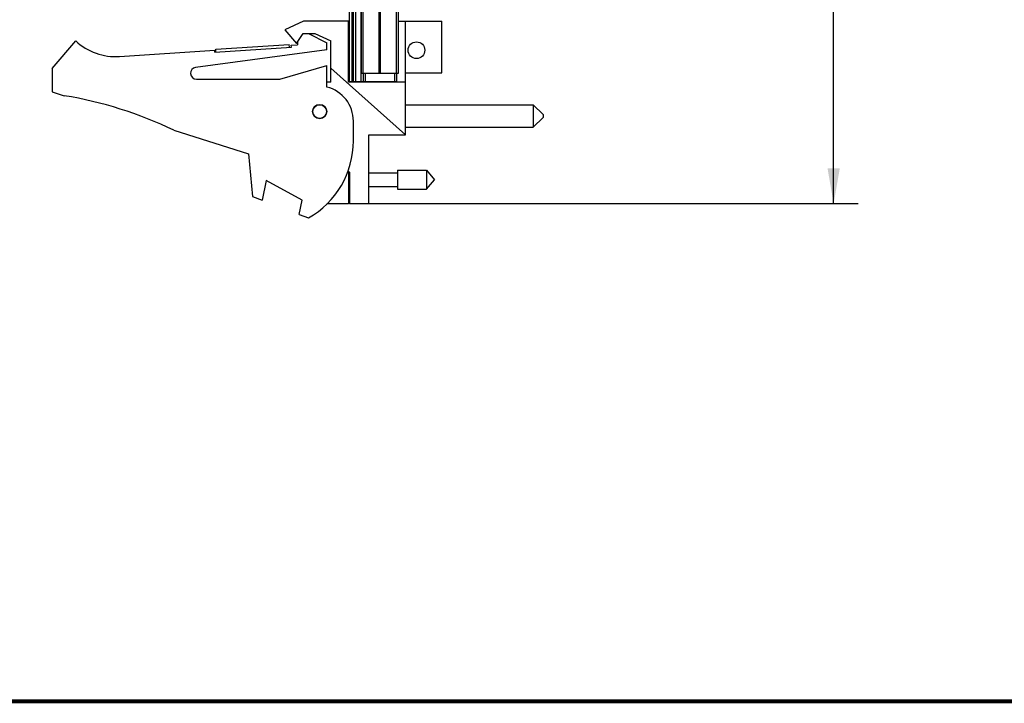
# Model space of a CAD drawing. Header units: inches. Extents: x 0.2 to 16.8, y 0.1 to 10.8.
# Tile 2 of 10: x 6.3 to 11.4, y 0.2 to 3.7. Entities that reach past the tile are written whole.
import ezdxf

# ---------------------------------------------------------------- set-up
doc = ezdxf.new("R2010")
doc.units = ezdxf.units.IN
doc.header["$LTSCALE"] = 0.935
doc.header["$MEASUREMENT"] = 0
doc.layers.get('0').update_dxf_attribs({"linetype": 'CONTINUOUS'})
doc.layers.add('DIMENSIONS', color=7, linetype='CONTINUOUS')
doc.styles.get("Standard").update_dxf_attribs({"font": 'txt', "width": 0.8})
doc.dimstyles.new('DIMSTYLE_2', dxfattribs={"dimtxt": 0.125, "dimasz": 0.18, "dimexe": 0.18, "dimexo": 0.0625, "dimgap": 0.09, "dimtad": 0, "dimtih": 1, "dimtoh": 1, "dimdec": 3, "dimzin": 4, "dimdsep": 46, "dimtxsty": 'STANDARD', "dimblk": '_FILLED', "dimblk1": '_FILLED', "dimblk2": '_FILLED', "dimcen": 0.09, "dimadec": 0, "dimazin": 0, "dimtp": 0.005, "dimtm": 0.005, "dimtfac": 1, "dimtdec": 3, "dimtofl": 0, "dimtmove": 0, "dimatfit": 3, "dimldrblk": '_FILLED', "dimfxl": 1, "dimtolj": 1, "dimtzin": 4, "dimarcsym": 0})

# ---------------------------------------------------------------- blocks, each defined once
blk = doc.blocks.new('_FILLED')
at = {"color": 0, "linetype": 'BYBLOCK'}
blk.add_solid([(0, 0), (-1, 0.174), (-1, -0.174)], dxfattribs=at)
blk = doc.blocks.new('*D19')
at = {"layer": 'DIMENSIONS', "color": 2, "linetype": 'CONTINUOUS'}
for p, q in [((8.1793, 7.8584), (10.6133, 7.8584)), ((10.4883, 7.8584), (10.4883, 6.0537)), ((10.4883, 2.7937), (10.4883, 5.8037)), ((8.0843, 2.7937), (10.6133, 2.7937))]:
    blk.add_line(p, q, dxfattribs=at)
at = {"layer": 'DIMENSIONS', "color": 2, "linetype": 'CONTINUOUS', "xscale": 0.18, "yscale": 0.18, "zscale": 0.18}
for p, rotation in [((10.4883, 7.8584), 90), ((10.4883, 2.7937), 270)]:
    blk.add_blockref('_FILLED', p, dxfattribs=dict(at, rotation=rotation))
at = {"layer": 'DIMENSIONS', "color": 2, "linetype": 'CONTINUOUS', "width": 0.8}
for s, p in [('5.065', (9.7758, 5.8662)), ('[', (10.4008, 5.8662)), ('128.64', (10.5008, 5.8662)), (']', (11.1008, 5.8662))]:
    blk.add_text(s, height=0.125, dxfattribs=at).set_placement(p)

msp = doc.modelspace()

# ---------------------------------------------------------------- linework, layer by layer
at = {"color": 7, "linetype": 'CONTINUOUS'}
for p, q in [((8.0218, 3.4154), (8.0218, 7.8584)), ((8.0338, 7.8584), (8.0338, 3.4154)), ((8.0398, 7.8584), (8.0398, 3.4154)), ((8.0518, 7.8584), (8.0518, 3.4154)), ((8.081, 3.4154), (8.081, 7.8584)), ((8.0828, 3.4584), (8.0828, 7.4584)), ((8.0918, 3.4584), (8.0918, 7.4584)), ((8.1737, 3.4584), (8.1737, 7.4584)), ((8.1799, 3.4584), (8.1799, 7.4584)), ((8.2619, 3.4584), (8.2619, 7.4584)), ((8.2708, 3.4584), (8.2708, 7.4584)), ((7.7868, 3.7227), (7.6918, 3.6797)), ((8.0168, 3.7227), (7.7868, 3.7227)), ((8.0168, 3.4127), (8.0168, 3.7227)), ((8.2708, 3.7227), (8.4918, 3.7227)), ((8.3078, 3.1437), (8.3078, 3.7227)), ((8.4918, 3.4597), (8.4918, 3.7227)), ((7.6918, 3.6797), (7.7518, 3.6097)), ((6.5068, 3.4827), (6.6268, 3.6227)), ((7.7518, 3.6097), (7.785, 3.6597)), ((7.7568, 3.6172), (7.7568, 3.6027)), ((7.785, 3.6597), (7.845, 3.6597)), ((7.8128, 3.6597), (7.9068, 3.6127)), ((7.845, 3.6597), (7.9268, 3.6227)), ((7.9068, 3.5777), (7.9068, 3.6127)), ((7.9268, 3.4127), (7.9268, 3.6227)), ((6.8504, 3.5433), (7.3357, 3.5751)), ((7.9068, 3.5777), (7.2378, 3.4874)), ((7.3364, 3.5651), (7.3357, 3.5751)), ((7.3364, 3.5651), (7.7255, 3.5906)), ((7.3404, 3.5804), (7.7146, 3.6049)), ((7.3414, 3.5654), (7.3404, 3.5804)), ((7.7155, 3.5899), (7.7146, 3.6049)), ((7.7249, 3.6006), (7.7568, 3.6027)), ((7.7255, 3.5906), (7.7249, 3.6006)), ((6.5068, 3.4827), (6.5068, 3.3627)), ((7.6668, 3.4277), (7.9068, 3.4977)), ((7.9068, 3.3877), (7.9068, 3.4977)), ((8.3078, 3.1437), (7.9268, 3.4843)), ((7.2418, 3.4277), (7.6668, 3.4277)), ((7.9268, 3.4127), (7.9068, 3.4127)), ((8.3078, 3.4127), (8.0168, 3.4127)), ((8.0218, 3.4154), (8.2618, 3.4154)), ((8.0828, 3.4584), (8.2708, 3.4584)), ((8.0918, 3.4584), (8.0918, 3.4154)), ((8.1018, 3.4584), (8.1018, 3.4154)), ((8.1218, 3.4154), (8.1218, 3.4127)), ((8.2518, 3.4584), (8.2518, 3.4154)), ((8.2618, 3.4584), (8.2618, 3.4154)), ((8.3078, 3.4597), (8.4918, 3.4597)), ((6.5068, 3.3627), (6.5688, 3.3431)), ((8.3078, 3.2975), (8.9578, 3.2975)), ((8.9578, 3.2975), (9.0078, 3.2475)), ((8.9578, 3.2975), (8.9578, 3.1825)), ((8.0418, 3.1127), (8.0418, 3.2134)), ((8.9578, 3.1825), (9.0078, 3.2325)), ((9.0078, 3.2475), (9.0078, 3.2325)), ((7.1268, 3.1674), (7.5068, 3.0477)), ((8.3078, 3.1825), (8.9578, 3.1825)), ((8.1198, 2.7937), (8.1198, 3.1437)), ((8.1198, 3.1437), (8.3078, 3.1437)), ((7.5068, 3.0477), (7.5268, 2.8307)), ((8.014, 2.9602), (8.0218, 2.9537)), ((8.2655, 2.9649), (8.2655, 2.8665)), ((8.2655, 2.9649), (8.4136, 2.9649)), ((8.4136, 2.9649), (8.4549, 2.9157)), ((8.4136, 2.9649), (8.4136, 2.8665)), ((7.5968, 2.9114), (7.5768, 2.8114)), ((7.7808, 2.8114), (7.5968, 2.9114)), ((8.0168, 2.9578), (8.0168, 2.7927)), ((8.0218, 2.9537), (8.0218, 2.7937)), ((8.1198, 2.9507), (8.2655, 2.9507)), ((8.4136, 2.8665), (8.4549, 2.9157)), ((8.1198, 2.8806), (8.2655, 2.8806)), ((8.2655, 2.8665), (8.4136, 2.8665)), ((7.5268, 2.8307), (7.5768, 2.8114)), ((7.7662, 2.7386), (7.7808, 2.8114)), ((8.0168, 2.8487), (8.0218, 2.8487)), ((8.0168, 2.8179), (8.0218, 2.8176)), ((8.0168, 2.7927), (7.9068, 2.7927)), ((8.0218, 2.7937), (8.1198, 2.7937)), ((7.7662, 2.7386), (7.8128, 2.7207))]:
    msp.add_line(p, q, dxfattribs=at)
at = {"color": 7, "linetype": 'CONTINUOUS', "const_width": 0.02}
msp.add_lwpolyline([(0.25, 0.2586), (16.75, 0.2586)], dxfattribs=at)
at = {"color": 7, "linetype": 'CONTINUOUS'}
for centre, radius in [((8.3628, 3.5751), 0.0425), ((7.8698, 3.2627), 0.0365), ((7.8698, 3.2627), 0.035)]:
    msp.add_circle(centre, radius, dxfattribs=at)
for centre, radius, start, end in [((6.8308, 3.8427), 0.3, 227.1666, 273.7467), ((8.0218, 3.5712), 0.0806, 90, 93.559), ((7.2418, 3.4577), 0.03, 97.6845, 270), ((8.0218, 3.5355), 0.0806, 266.441, 270), ((7.8618, 3.2134), 0.18, 0, 75.5225), ((6.2455, 1.3431), 2.026, 64.2145, 80.8167), ((7.5918, 3.1127), 0.45, 299.4136, 360)]:
    msp.add_arc(centre, radius, start, end, dxfattribs=at)

# ---------------------------------------------------------------- dimensions: what is measured, and where the dimension line sits
at = {"layer": 'DIMENSIONS', "color": 2, "linetype": 'CONTINUOUS'}
dim = msp.add_linear_dim(base=(10.4883, 2.7937), p1=(8.1793, 7.8584), p2=(8.0843, 2.7937), angle=270, dimstyle='DIMSTYLE_2', dxfattribs=at)
dim.commit()
dim.dimension.update_dxf_attribs({"geometry": '*D19', "text_midpoint": (10.4883, 5.9287), "dimtype": 160})

doc.saveas('drawing.dxf')
